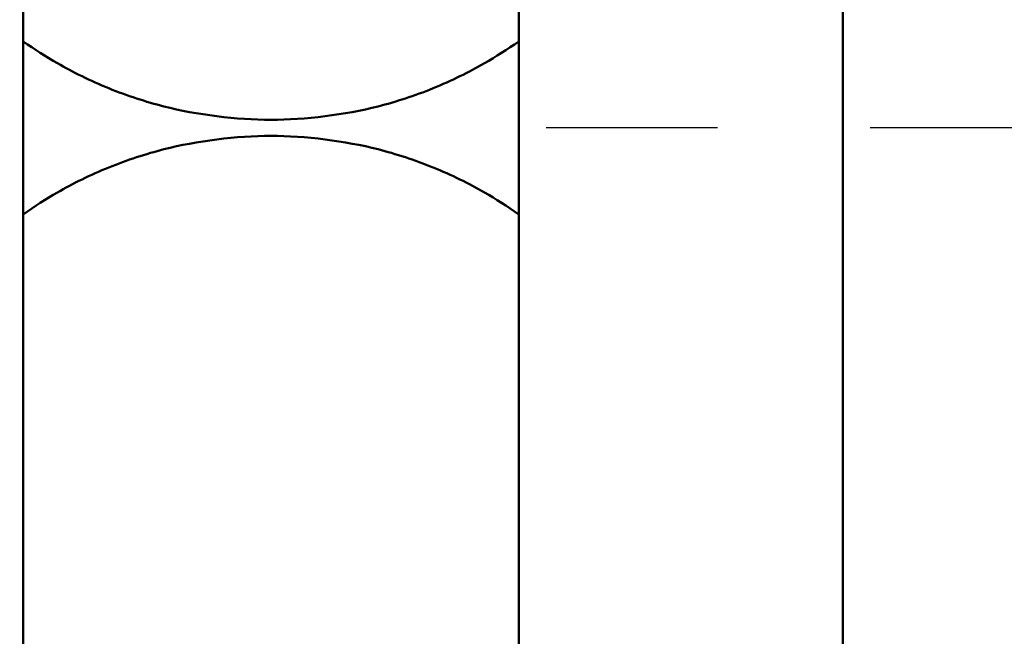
# Model space of a CAD drawing. Header units: inches. Extents: x 0.1 to 33.9, y 0.6 to 21.4.
# Tile 41 of 83: x 10.665 to 11.311, y 14.954 to 15.358. Entities that reach past the tile are written whole.
import ezdxf

# ---------------------------------------------------------------- set-up
doc = ezdxf.new("R2010")
doc.units = ezdxf.units.IN
doc.header["$MEASUREMENT"] = 0
doc.linetypes.add('CHAIN', pattern=[0.7087, 0.4724, -0.0591, 0.1181, -0.0591])
for name, color, linetype, lineweight in [('Centerline (ANSI)', 7, 'Continuous', 25), ('Dimension (ANSI)', 7, 'Continuous', 25), ('Visible (ANSI)', 7, 'Continuous', 50)]:
    doc.layers.add(name, color=color, linetype=linetype, lineweight=lineweight)
doc.styles.add('Note Text (ANSI)', font='tahoma.ttf')
doc.dimstyles.new('Default (ANSI)', dxfattribs={"dimtxt": 0.12, "dimasz": 0.098425, "dimexe": 0.125, "dimexo": 0.0625, "dimgap": 0.031496, "dimtad": 0, "dimtih": 1, "dimtoh": 1, "dimrnd": 1e-08, "dimzin": 4, "dimdsep": 46, "dimtxsty": 'Note Text (ANSI)', "dimcen": 0.09, "dimdle": 0.393701, "dimclrd": 256, "dimclre": 256, "dimclrt": 256, "dimadec": 0, "dimazin": 1, "dimtfac": 1, "dimtofl": 0, "dimtmove": 0, "dimatfit": 3, "dimfxl": 1, "dimtolj": 1, "dimtzin": 4, "dimlwd": -1, "dimlwe": -1, "dimarcsym": 0})

# ---------------------------------------------------------------- blocks, each defined once
blk = doc.blocks.new('*D10')
at = {"layer": 'Defpoints', "color": 0, "transparency": 16777216}
for p in [(17.00965, 15.28753), (8.90845, 12.90852), (17.40335, 12.90852)]:
    blk.add_point(p, dxfattribs=at)
at = {"layer": 'Dimension (ANSI)', "transparency": 16777216}
for p, q in [((17.07215, 15.28753), (17.52835, 15.28753)), ((17.40335, 15.1891), (17.40335, 14.19226)), ((17.40335, 13.00695), (17.40335, 14.00379)), ((8.97095, 12.90852), (17.52835, 12.90852))]:
    blk.add_line(p, q, dxfattribs=at)
for points in [[(17.38694, 15.1891), (17.41975, 15.1891), (17.40335, 15.28753)], [(17.38694, 13.00695), (17.41975, 13.00695), (17.40335, 12.90852)]]:
    blk.add_solid(points, dxfattribs=at)
at = {"layer": 'Dimension (ANSI)', "transparency": 16777216, "insert": (17.25059, 14.16077), "char_height": 0.12, "attachment_point": 1, "style": 'Note Text (ANSI)'}
blk.add_mtext('\\A1;2.38', dxfattribs=at)
blk = doc.blocks.new('*D11')
at = {"layer": 'Defpoints', "color": 0, "transparency": 16777216}
for p in [(8.22876, 20.39973), (17.40335, 20.39973), (17.00965, 15.28753)]:
    blk.add_point(p, dxfattribs=at)
at = {"layer": 'Dimension (ANSI)', "transparency": 16777216}
for p, q in [((8.29126, 20.39973), (17.52835, 20.39973)), ((17.40335, 20.3013), (17.40335, 17.93657)), ((17.40335, 15.38595), (17.40335, 17.75068)), ((17.07215, 15.28753), (17.52835, 15.28753))]:
    blk.add_line(p, q, dxfattribs=at)
for points in [[(17.38694, 20.3013), (17.41975, 20.3013), (17.40335, 20.39973)], [(17.38694, 15.38595), (17.41975, 15.38595), (17.40335, 15.28753)]]:
    blk.add_solid(points, dxfattribs=at)
at = {"layer": 'Dimension (ANSI)', "transparency": 16777216, "insert": (17.2549, 17.90508), "char_height": 0.12, "attachment_point": 1, "style": 'Note Text (ANSI)'}
blk.add_mtext('\\A1;5.11', dxfattribs=at)
blk = doc.blocks.new('*D12')
at = {"layer": 'Defpoints', "color": 0, "transparency": 16777216}
for p in [(16.08841, 15.28753), (4.32409, 15.14439), (4.32409, 12.15226)]:
    blk.add_point(p, dxfattribs=at)
at = {"layer": 'Dimension (ANSI)', "transparency": 16777216}
for p, q in [((16.08841, 15.22503), (16.08841, 12.02726)), ((4.32409, 15.08189), (4.32409, 12.02726)), ((4.42252, 12.15226), (9.98138, 12.15226)), ((15.98999, 12.15226), (10.43113, 12.15226))]:
    blk.add_line(p, q, dxfattribs=at)
for points in [[(4.42252, 12.16867), (4.42252, 12.13586), (4.32409, 12.15226)], [(15.98999, 12.16867), (15.98999, 12.13586), (16.08841, 12.15226)]]:
    blk.add_solid(points, dxfattribs=at)
at = {"layer": 'Dimension (ANSI)', "transparency": 16777216, "insert": (10.01287, 12.21464), "char_height": 0.12, "attachment_point": 1, "style": 'Note Text (ANSI)'}
blk.add_mtext('\\A1;11.76', dxfattribs=at)

msp = doc.modelspace()

# ---------------------------------------------------------------- linework, layer by layer
at = {"layer": 'Centerline (ANSI)', "linetype": 'CHAIN', "ltscale": 0.952448}
msp.add_line((17.00965, 15.28753), (10.93672, 15.28753), dxfattribs=at)
at = {"layer": 'Visible (ANSI)'}
for p, q in [((11.20479, 14.94359), (11.20479, 15.92503)), ((10.66729, 15.34427), (10.66729, 15.79329)), ((10.99229, 15.79329), (10.99229, 15.34427)), ((10.66729, 15.34427), (10.66729, 15.23079)), ((10.99229, 15.23079), (10.99229, 15.34427)), ((10.66729, 14.88359), (10.66729, 15.23079)), ((10.99229, 15.23079), (10.99229, 14.89359))]:
    msp.add_line(p, q, dxfattribs=at)
for points, knots in [([(10.66729, 15.34427), (10.67472, 15.33899), (10.68231, 15.33416), (10.69986, 15.32409), (10.71142, 15.31836), (10.73545, 15.3086), (10.74793, 15.30457), (10.78097, 15.29613), (10.80747, 15.29278), (10.8521, 15.29278), (10.87861, 15.29613), (10.91164, 15.30457), (10.92412, 15.3086), (10.94815, 15.31836), (10.95971, 15.32409), (10.97726, 15.33416), (10.98486, 15.33899), (10.99229, 15.34427)], [2.9454207, 2.9454207, 2.9454207, 2.9454207, 3.0133777, 3.0133777, 3.1057895, 3.1057895, 3.1982012, 3.1982012, 3.3682656, 3.3682656, 3.5383301, 3.5383301, 3.6307418, 3.6307418, 3.7231536, 3.7231536, 3.7911106, 3.7911106, 3.7911106, 3.7911106]), ([(10.99229, 15.23079), (10.98486, 15.23607), (10.97726, 15.2409), (10.95971, 15.25097), (10.94815, 15.2567), (10.92412, 15.26646), (10.91164, 15.27049), (10.87861, 15.27893), (10.8521, 15.28227), (10.80747, 15.28227), (10.78097, 15.27893), (10.74793, 15.27049), (10.73545, 15.26646), (10.71142, 15.2567), (10.69986, 15.25097), (10.68231, 15.2409), (10.67472, 15.23607), (10.66729, 15.23079)], [0.6999102, 0.6999102, 0.6999102, 0.6999102, 0.7678673, 0.7678673, 0.860279, 0.860279, 0.9526908, 0.9526908, 1.1227552, 1.1227552, 1.2928197, 1.2928197, 1.3852314, 1.3852314, 1.4776431, 1.4776431, 1.5456002, 1.5456002, 1.5456002, 1.5456002])]:
    msp.add_open_spline(points, degree=3, knots=knots, dxfattribs=at)

# ---------------------------------------------------------------- dimensions: what is measured, and where the dimension line sits
at = {"layer": 'Dimension (ANSI)'}
for base, p1, p2, angle, override, picture, middle in [((17.40335, 20.39973), (17.00965, 15.28753), (8.22876, 20.39973), 90, {"dimgap": 0.031496, "dimdec": 2, "dimtol": 0, "dimlim": 0, "dimtp": 0, "dimtm": 0, "dimtdec": 2, "dimatfit": 1}, '*D11', (17.40335, 17.84363)), ((4.32409, 12.15226), (16.08841, 15.28753), (4.32409, 15.14439), 180, {"dimgap": 0.031496, "dimtih": 0, "dimtoh": 0, "dimdec": 2, "dimtol": 0, "dimlim": 0, "dimtp": 0, "dimtm": 0, "dimtdec": 2, "dimatfit": 1}, '*D12', (10.20625, 12.15226)), ((17.40335, 12.90852), (17.00965, 15.28753), (8.90845, 12.90852), 90, {"dimgap": 0.031496, "dimdec": 2, "dimtol": 0, "dimlim": 0, "dimtp": 0, "dimtm": 0, "dimtdec": 2, "dimatfit": 1}, '*D10', (17.40335, 14.09803))]:
    dim = msp.add_linear_dim(base=base, p1=p1, p2=p2, angle=angle, dimstyle='Default (ANSI)', override=override, dxfattribs=at)
    dim.commit()
    dim.dimension.update_dxf_attribs({"geometry": picture, "text_midpoint": middle, "dimtype": 160})

doc.saveas('drawing.dxf')
